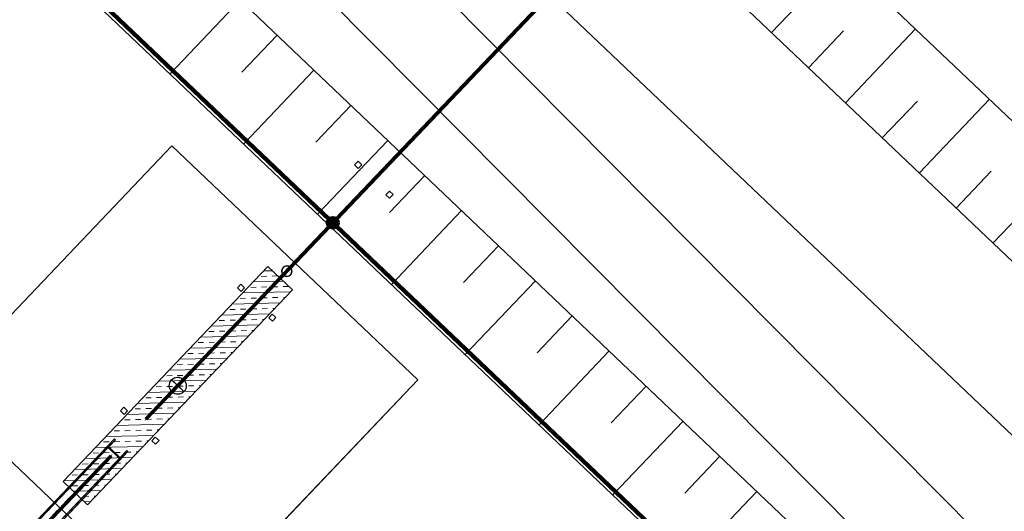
# Model space of a CAD drawing. Header units: metres. Extents: x 32343130.2 to 32343186.6, y 5699222 to 5699276.9.
# Tile 12 of 43: x 32343143.1 to 32343154.7, y 5699251.5 to 5699257.3. Entities that reach past the tile are written whole.
import ezdxf

# ---------------------------------------------------------------- set-up
doc = ezdxf.new("R2010")
doc.units = ezdxf.units.M
doc.linetypes.add('Mitte 1', pattern=[0.03, 0.012, -0.006, 0.006, -0.006])
doc.layers.add('0-1', color=7, linetype='Continuous', lineweight=5)
doc.layers.add('E-POWR-CNTR', color=7, linetype='Mitte 1', lineweight=25)
for name, color, linetype, lineweight, true_color in [('A-DETL-1', 254, 'Continuous', 18, 0xbebebe), ('A-DETL-MBND-1', 7, 'Continuous', 5, 0xcccccc), ('A-FLOR-HRAL-1', 7, 'Continuous', 5, 0xcccccc), ('A-FLOR-HRAL-2', 7, 'Continuous', 9, 0xcccccc), ('A-GENM-1', 7, 'Continuous', 5, 0xcccccc), ('A-GENM-2', 7, 'Continuous', 25, 0xcccccc), ('A-GENM-3', 7, 'Continuous', 25, 0xcce5f2), ('A-MASS-1', 7, 'Continuous', 9, 0xcccccc), ('A-MASS-2', 7, 'Continuous', 5, 0xcccccc), ('E-POWR-CNDT-1', 7, 'Continuous', 70, 0x008040), ('E-POWR-CNTR-1', 7, 'Mitte 1', 70, 0x008040), ('G-IMPT-1', 7, 'Continuous', 70, 0x008040), ('S-COLS-1', 7, 'Continuous', 5, 0xcccccc), ('S-FNDN-1', 7, 'Continuous', 5, 0xcccccc), ('S-FNDN-2', 7, 'Continuous', 25, 0xcccccc)]:
    doc.layers.add(name, color=color, linetype=linetype, lineweight=lineweight, true_color=true_color)

# ---------------------------------------------------------------- blocks, each defined once
blk = doc.blocks.new('construction-roof-accessories--rheinzink-rzk010053 - construction-roof-accessories--rheinzink-rzk010053-3233983-TGA_190_LP5_GR_FU-TGA-01_G_')
at = {"layer": 'A-GENM-1'}
for start, end in [(90, 270), (270, 90)]:
    blk.add_arc((0, 0), 0.0613, start, end, dxfattribs=at)
for start_param, end_param in [(0, 3.141593), (3.141593, 6.283185)]:
    blk.add_ellipse((0, 0), major_axis=(0, 0.0605), ratio=1, start_param=start_param, end_param=end_param, dxfattribs=at)
at = {"layer": 'A-GENM-2'}
for start, end in [(90, 270), (270, 90)]:
    blk.add_arc((0, 0), 0.0613, start, end, dxfattribs=at)
for start_param, end_param in [(0, 3.141593), (3.141593, 6.283185)]:
    blk.add_ellipse((0, 0), major_axis=(0, 0.0605), ratio=1, start_param=start_param, end_param=end_param, dxfattribs=at)
blk = doc.blocks.new('Einfügepunkt - Einfügepunkt-1186031-TGA_190_LP5_GR_FU-TGA-01_G_')
at = {"layer": 'A-DETL-MBND-1'}
for p, q in [((-0.1, 0), (0, 0)), ((0, 0.1), (0, 0)), ((0, 0), (0, -0.1)), ((0, 0), (0.1, 0))]:
    blk.add_line(p, q, dxfattribs=at)
blk.add_ellipse((0, 0), major_axis=(0.1, 0), ratio=1, dxfattribs=at)
blk = doc.blocks.new('Einfügepunkt - Einfügepunkt-V1-TGA_190_LP5_GR_FU-TGA-01_G_')
at = {"layer": 'A-GENM-3'}
for p, q in [((-0.1, 0), (0, 0)), ((0, 0.1), (0, 0)), ((0, 0), (0, -0.1)), ((0, 0), (0.1, 0))]:
    blk.add_line(p, q, dxfattribs=at)
blk.add_ellipse((0, 0), major_axis=(0.1, 0), ratio=1, dxfattribs=at)
blk = doc.blocks.new('Familie1 - Familie1-3511931-TGA_190_LP5_GR_FU-TGA-01_G_')
at = {"layer": 'A-DETL-MBND-1'}
for p, q in [((26.7, 0.5), (0, 0.5)), ((0, -0.5), (26.7, -0.5))]:
    blk.add_line(p, q, dxfattribs=at)
blk = doc.blocks.new('Aushub - Aushub-3443405-TGA_190_LP5_GR_FU-TGA-01_G_')
at = {"layer": 'A-MASS-2'}
for p, q in [((67.094, 7.441), (67.921, 8.31)), ((67.942, 7.462), (68.355, 7.897)), ((67.963, 6.614), (68.79, 7.483)), ((68.811, 6.635), (69.225, 7.069)), ((68.832, 5.787), (69.66, 6.656)), ((69.681, 5.808), (70.094, 6.242)), ((69.702, 4.959), (70.529, 5.829)), ((70.55, 4.981), (70.964, 5.415)), ((70.571, 4.132), (71.398, 5.002)), ((71.419, 4.153), (71.833, 4.588)), ((71.441, 3.305), (72.268, 4.175)), ((72.289, 3.326), (72.702, 3.761)), ((72.31, 2.478), (73.137, 3.347)), ((73.158, 2.499), (73.572, 2.934)), ((73.179, 1.651), (74.007, 2.52))]:
    blk.add_line(p, q, dxfattribs=at)
blk = doc.blocks.new('Aushub1 - Aushub-3534796-TGA_190_LP5_GR_FU-TGA-01_G_')
at = {"layer": 'A-MASS-2'}
for p, q in [((74.431, 8.189), (75.258, 9.059)), ((74.866, 7.776), (75.279, 8.211)), ((75.301, 7.362), (76.128, 8.232)), ((75.735, 6.949), (76.149, 7.383)), ((76.17, 6.535), (76.997, 7.405)), ((76.605, 6.122), (77.018, 6.556)), ((77.039, 5.708), (77.866, 6.577))]:
    blk.add_line(p, q, dxfattribs=at)
blk = doc.blocks.new('HE-B-Stütze - 3883431-TGA_190_LP5_GR_FU-TGA-01_G_')
at = {"layer": 'S-COLS-1'}
for p, q in [((66.439, 3.14), (65.027, 1.656)), ((66.272, 2.964), (66.439, 3.14)), ((66.439, 3.14), (66.451, 3.129)), ((66.384, 3.06), (64.969, 1.572)), ((66.451, 3.129), (65.039, 1.645)), ((66.35, 3.023), (66.283, 2.953)), ((66.487, 2.92), (66.376, 3.025)), ((66.451, 3.129), (66.384, 3.06)), ((66.384, 3.033), (66.494, 2.928)), ((66.272, 2.964), (64.853, 1.473)), ((66.283, 2.953), (64.864, 1.462)), ((65.106, 1.443), (66.521, 2.93)), ((66.587, 3), (65.175, 1.515)), ((66.599, 2.989), (65.186, 1.504)), ((66.283, 2.953), (66.272, 2.964)), ((66.599, 2.989), (66.431, 2.813)), ((66.521, 2.93), (66.587, 3)), ((66.587, 3), (66.599, 2.989)), ((66.42, 2.824), (65, 1.332)), ((66.431, 2.813), (65.012, 1.321)), ((66.42, 2.824), (66.486, 2.894)), ((66.431, 2.813), (66.42, 2.824)), ((65.027, 1.656), (64.853, 1.473)), ((64.969, 1.572), (65.039, 1.645)), ((65.039, 1.645), (65.027, 1.656)), ((64.864, 1.462), (64.933, 1.534)), ((64.961, 1.537), (65.071, 1.432)), ((65.078, 1.44), (64.968, 1.545)), ((65.175, 1.515), (65.106, 1.443)), ((65.186, 1.504), (65.175, 1.515)), ((64.853, 1.473), (64.864, 1.462)), ((65.07, 1.405), (65, 1.332)), ((65.012, 1.321), (65.186, 1.504)), ((65, 1.332), (65.012, 1.321))]:
    blk.add_line(p, q, dxfattribs=at)
at = {"layer": 'S-COLS-1', "flags": 128}
for points in [[(66.376, 3.025), (66.373, 3.028), (66.369, 3.029), (66.365, 3.03), (66.361, 3.029), (66.357, 3.028), (66.353, 3.026), (66.35, 3.023)], [(66.384, 3.06), (66.382, 3.056), (66.38, 3.052), (66.379, 3.048), (66.379, 3.044), (66.379, 3.04), (66.381, 3.036), (66.384, 3.033)], [(66.486, 2.894), (66.489, 2.897), (66.491, 2.901), (66.492, 2.905), (66.492, 2.91), (66.491, 2.914), (66.489, 2.917), (66.487, 2.92)], [(66.494, 2.928), (66.497, 2.926), (66.501, 2.924), (66.505, 2.923), (66.509, 2.924), (66.513, 2.925), (66.517, 2.927), (66.521, 2.93)], [(64.933, 1.534), (64.937, 1.537), (64.941, 1.54), (64.945, 1.541), (64.949, 1.541), (64.954, 1.541), (64.957, 1.539), (64.961, 1.537)], [(64.968, 1.545), (64.966, 1.548), (64.964, 1.552), (64.963, 1.556), (64.963, 1.56), (64.965, 1.565), (64.967, 1.569), (64.969, 1.572)], [(65.071, 1.432), (65.073, 1.429), (65.075, 1.425), (65.076, 1.421), (65.076, 1.417), (65.074, 1.413), (65.072, 1.408), (65.07, 1.405)], [(65.106, 1.443), (65.102, 1.44), (65.098, 1.437), (65.094, 1.436), (65.09, 1.436), (65.085, 1.436), (65.082, 1.438), (65.078, 1.44)]]:
    blk.add_lwpolyline(points, dxfattribs=at)
blk = doc.blocks.new('Geländer - 60-4048510-TGA_190_LP5_GR_FU-TGA-01_G_')
at = {"layer": 'A-FLOR-HRAL-1'}
for p, q in [((-0.03, -0.03), (-0.03, 0.03)), ((-0.03, 0.03), (0.03, 0.03)), ((0.03, 0.03), (0.03, -0.03)), ((0.03, -0.03), (-0.03, -0.03))]:
    blk.add_line(p, q, dxfattribs=at)
at = {"layer": 'A-FLOR-HRAL-2'}
for p, q in [((0.03, 0.03), (-0.03, 0.03)), ((-0.03, 0.03), (-0.03, -0.03)), ((0.03, -0.03), (0.03, 0.03)), ((-0.03, -0.03), (0.03, -0.03))]:
    blk.add_line(p, q, dxfattribs=at)
blk = doc.blocks.new('Geländer - Geländer-4039571-TGA_190_LP5_GR_FU-TGA-01_G_')
for p, rotation in [((69.31, 6.368), 316.4272566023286), ((69.679, 6.016), 136.4272566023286), ((67.931, 4.919), 316.4272566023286), ((68.3, 4.567), 136.4272566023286), ((66.552, 3.47), 316.4272566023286), ((66.922, 3.118), 136.4272566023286), ((65.174, 2.021), 316.4272566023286), ((65.543, 1.669), 136.4272566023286)]:
    blk.add_blockref('Geländer - 60-4048510-TGA_190_LP5_GR_FU-TGA-01_G_', p, dxfattribs=dict(rotation=rotation))
blk = doc.blocks.new('ARC_190_LPX_FM_Stellplätze_rvt-1-TGA_190_LP5_GR_FU-TGA-01_G_')
at = {"layer": 'S-FNDN-1'}
h = blk.add_hatch(dxfattribs=at)
h.set_pattern_fill('FP_1', color=256, style=0, pattern_type=2)
h.set_pattern_definition([(1.427, (32343078.039, 5699248.927), (-0.00316272, 0.12696061), []), (1.427, (32343078.104, 5699248.865), (-0.00316272, 0.12696061), [0.0635, -0.0635])])
h.paths.add_polyline_path([(32343143.891, 5699251.545), (32343146.304, 5699254.08), (32343146.014, 5699254.356), (32343143.601, 5699251.82)])
at = {"layer": 'A-DETL-MBND-1'}
for p, q in [((32343144.882, 5699255.778), (32343142.125, 5699252.88)), ((32343142.125, 5699252.88), (32343144.882, 5699255.778)), ((32343144.883, 5699255.778), (32343142.126, 5699252.88)), ((32343142.126, 5699252.88), (32343144.883, 5699255.778)), ((32343147.78, 5699253.021), (32343144.882, 5699255.778)), ((32343144.882, 5699255.778), (32343144.883, 5699255.778)), ((32343144.883, 5699255.778), (32343147.78, 5699253.021)), ((32343147.78, 5699253.021), (32343144.883, 5699255.778)), ((32343144.883, 5699255.778), (32343147.781, 5699253.021)), ((32343145.023, 5699250.123), (32343147.78, 5699253.021)), ((32343147.78, 5699253.021), (32343145.023, 5699250.123)), ((32343145.024, 5699250.123), (32343147.781, 5699253.021)), ((32343147.781, 5699253.021), (32343145.024, 5699250.123)), ((32343147.781, 5699253.021), (32343147.78, 5699253.021)), ((32343142.125, 5699252.88), (32343145.023, 5699250.123)), ((32343145.023, 5699250.123), (32343142.126, 5699252.88)), ((32343142.126, 5699252.88), (32343145.023, 5699250.123)), ((32343145.024, 5699250.123), (32343142.126, 5699252.88))]:
    blk.add_line(p, q, dxfattribs=at)
at = {"layer": 'A-MASS-1'}
for p, q in [((32343141.805, 5699266.761), (32343176.291, 5699233.952)), ((32343173.508, 5699231.027), (32343139.023, 5699263.837))]:
    blk.add_line(p, q, dxfattribs=at)
at = {"layer": 'A-MASS-2'}
for p, q in [((32343143.501, 5699266.803), (32343176.248, 5699235.648)), ((32343171.812, 5699230.985), (32343139.065, 5699262.14))]:
    blk.add_line(p, q, dxfattribs=at)
at = {"layer": 'S-FNDN-1'}
for p, q in [((32343143.601, 5699251.82), (32343146.014, 5699254.356)), ((32343146.014, 5699254.356), (32343146.304, 5699254.08)), ((32343146.304, 5699254.08), (32343143.891, 5699251.545)), ((32343143.891, 5699251.545), (32343143.601, 5699251.82))]:
    blk.add_line(p, q, dxfattribs=at)
at = {"layer": 'S-FNDN-2'}
for p, q in [((32343146.014, 5699254.356), (32343143.601, 5699251.82)), ((32343146.304, 5699254.08), (32343146.014, 5699254.356)), ((32343143.891, 5699251.545), (32343146.304, 5699254.08)), ((32343143.601, 5699251.82), (32343143.891, 5699251.545))]:
    blk.add_line(p, q, dxfattribs=at)
at = {"layer": 'A-FLOR-HRAL-1'}
blk.add_blockref('Geländer - Geländer-4039571-TGA_190_LP5_GR_FU-TGA-01_G_', (32343077.767, 5699249.185), dxfattribs=at)
at = {"layer": 'A-GENM-1'}
for name, p, rotation in [('Familie1 - Familie1-3511931-TGA_190_LP5_GR_FU-TGA-01_G_', (32343137.598, 5699267.422), 314.7656351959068), ('construction-roof-accessories--rheinzink-rzk010053 - construction-roof-accessories--rheinzink-rzk010053-3233983-TGA_190_LP5_GR_FU-TGA-01_G_', (32343146.237, 5699254.3), 316.4272566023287), ('Einfügepunkt - Einfügepunkt-1186031-TGA_190_LP5_GR_FU-TGA-01_G_', (32343144.953, 5699252.951), 316.4272566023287), ('Einfügepunkt - Einfügepunkt-V1-TGA_190_LP5_GR_FU-TGA-01_G_', (32343144.953, 5699252.95), 226.4272566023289), ('Einfügepunkt - Einfügepunkt-1186031-TGA_190_LP5_GR_FU-TGA-01_G_', (32343144.953, 5699252.95), 316.4272566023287)]:
    blk.add_blockref(name, p, dxfattribs=dict(at, rotation=rotation))
at = {"layer": 'A-MASS-2'}
for name, p in [('Aushub1 - Aushub-3534796-TGA_190_LP5_GR_FU-TGA-01_G_', (32343077.516, 5699248.922)), ('Aushub - Aushub-3443405-TGA_190_LP5_GR_FU-TGA-01_G_', (32343077.767, 5699249.185))]:
    blk.add_blockref(name, p, dxfattribs=at)
at = {"layer": 'S-COLS-1'}
blk.add_blockref('HE-B-Stütze - 3883431-TGA_190_LP5_GR_FU-TGA-01_G_', (32343077.767, 5699249.185), dxfattribs=at)
blk = doc.blocks.new('Leerrohr-Verteilerkasten - Kreuzstück - PVC1 - Fundamenterder-V2-TGA_190_LP5_GR_FU-TGA-01_G_')
at = {"layer": 'G-IMPT-1'}
blk.add_hatch(color=256, dxfattribs=at).paths.add_polyline_path([(0.063, 0), (0.06, 0.016), (0.054, 0.031), (0.044, 0.044), (0.031, 0.054), (0.016, 0.06), (0, 0.063), (-0.016, 0.06), (-0.031, 0.054), (-0.044, 0.044), (-0.054, 0.031), (-0.06, 0.016), (-0.063, 0), (-0.06, -0.016), (-0.054, -0.031), (-0.044, -0.044), (-0.031, -0.054), (-0.016, -0.06), (0, -0.063), (0.016, -0.06), (0.031, -0.054), (0.044, -0.044), (0.054, -0.031), (0.06, -0.016)])
blk.add_circle((0, 0), 0.0625, dxfattribs=at)

msp = doc.modelspace()

# ---------------------------------------------------------------- linework, layer by layer
at = {"layer": 'A-DETL-1'}
msp.add_line((32343175.41166, 5699232.73734), (32343140.63566, 5699265.82253), dxfattribs=at)
at = {"layer": 'E-POWR-CNDT-1'}
for p, q in [((32343141.02188, 5699260.3426), (32343146.73529, 5699254.90698)), ((32343146.7408, 5699254.91277), (32343141.0274, 5699260.34839)), ((32343151.83779, 5699260.19334), (32343146.81573, 5699254.91464)), ((32343146.82153, 5699254.90912), (32343151.84359, 5699260.18783)), ((32343146.73529, 5699254.90698), (32343146.73805, 5699254.90987)), ((32343146.73805, 5699254.90987), (32343146.7408, 5699254.91277)), ((32343146.81573, 5699254.91464), (32343146.81863, 5699254.91188)), ((32343146.81863, 5699254.91188), (32343146.82153, 5699254.90912)), ((32343146.73716, 5699254.83205), (32343144.57578, 5699252.56021)), ((32343144.58157, 5699252.5547), (32343146.74295, 5699254.82653)), ((32343146.74006, 5699254.82929), (32343146.73716, 5699254.83205)), ((32343146.74295, 5699254.82653), (32343146.74006, 5699254.82929)), ((32343146.74295, 5699254.82653), (32343146.74006, 5699254.82929)), ((32343146.8234, 5699254.83419), (32343146.81788, 5699254.8284)), ((32343146.81788, 5699254.8284), (32343152.53129, 5699249.39278)), ((32343152.5368, 5699249.39857), (32343146.8234, 5699254.83419)), ((32343144.57578, 5699252.56021), (32343144.57868, 5699252.55745)), ((32343144.57868, 5699252.55745), (32343144.58157, 5699252.5547)), ((32343144.16221, 5699252.12551), (32343142.78395, 5699250.67681)), ((32343142.78974, 5699250.6713), (32343144.16801, 5699252.12)), ((32343144.16511, 5699252.12275), (32343144.16221, 5699252.12551)), ((32343144.16801, 5699252.12), (32343144.16221, 5699252.12551)), ((32343144.16801, 5699252.12), (32343144.16511, 5699252.12275))]:
    msp.add_line(p, q, dxfattribs=at)
at = {"layer": 'E-POWR-CNTR'}
for p, q in [((32343146.73805, 5699254.90987), (32343141.02464, 5699260.3455)), ((32343151.84069, 5699260.19059), (32343146.81863, 5699254.91188)), ((32343144.57868, 5699252.55745), (32343146.74006, 5699254.82929)), ((32343152.53405, 5699249.39567), (32343146.82064, 5699254.8313)), ((32343142.78685, 5699250.67405), (32343144.16511, 5699252.12275))]:
    msp.add_line(p, q, dxfattribs=at)
at = {"layer": 'E-POWR-CNTR-1'}
for p, q in [((32343146.73805, 5699254.90987), (32343141.02464, 5699260.3455)), ((32343151.84069, 5699260.19059), (32343146.81863, 5699254.91188)), ((32343144.57868, 5699252.55745), (32343146.74006, 5699254.82929)), ((32343152.53405, 5699249.39567), (32343146.82064, 5699254.8313)), ((32343142.78685, 5699250.67405), (32343144.16511, 5699252.12275))]:
    msp.add_line(p, q, dxfattribs=at)

# ---------------------------------------------------------------- block references
at = {"layer": '0-1'}
msp.add_blockref('ARC_190_LPX_FM_Stellplätze_rvt-1-TGA_190_LP5_GR_FU-TGA-01_G_', (0, 0), dxfattribs=at)
at = {"layer": 'E-POWR-CNDT-1', "rotation": 226.4272566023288}
msp.add_blockref('Leerrohr-Verteilerkasten - Kreuzstück - PVC1 - Fundamenterder-V2-TGA_190_LP5_GR_FU-TGA-01_G_', (32343146.77934, 5699254.87058), dxfattribs=at)

doc.saveas('drawing.dxf')
